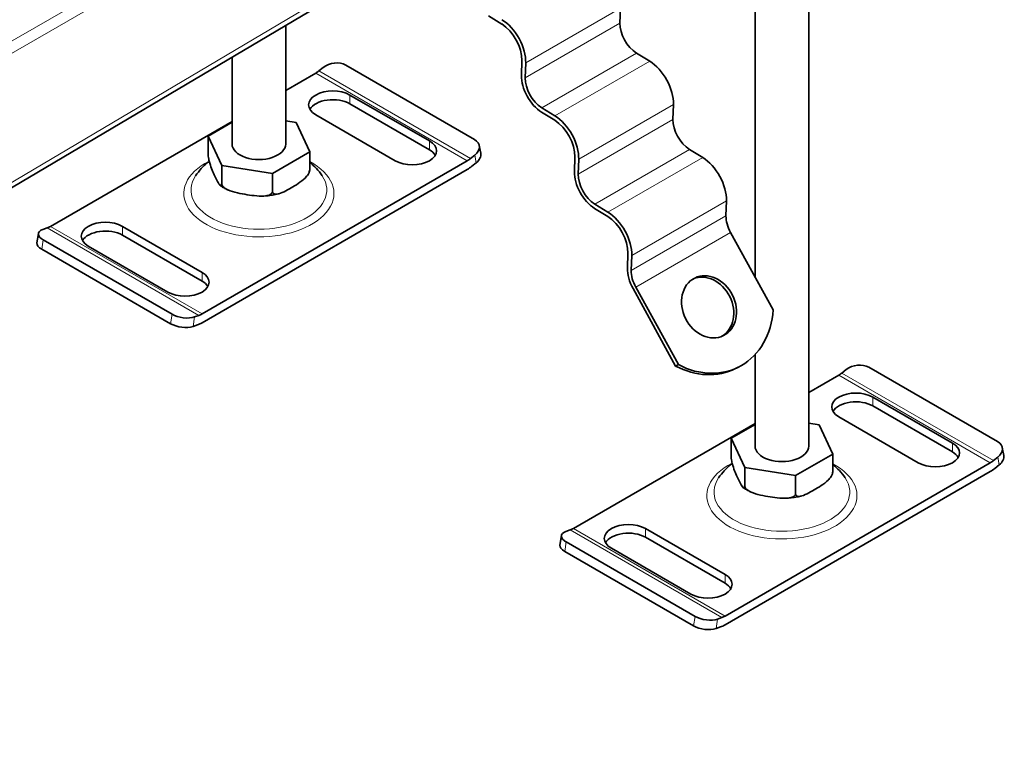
# Model space of a CAD drawing. Header units: millimetres. Extents: x -300186 to 535164, y -28581 to 763383.
# Tile 152 of 256: x 3650 to 3742, y 136662 to 136731. Entities that reach past the tile are written whole.
import ezdxf

# ---------------------------------------------------------------- set-up
doc = ezdxf.new("R2010")
doc.units = ezdxf.units.MM
doc.header["$LTSCALE"] = 10
doc.layers.add('Visible (ISO)', color=7, linetype='Continuous', lineweight=35)
doc.layers.add('Visible Narrow (ISO)', color=7, linetype='Continuous', lineweight=9)

msp = doc.modelspace()

# ---------------------------------------------------------------- linework, layer by layer
at = {"layer": 'Visible (ISO)'}
for p, q in [((3558.686, 136662.151), (3689.162, 136739.385)), ((3718.711, 136707.486), (3718.711, 136735.048)), ((3723.711, 136691.719), (3723.711, 136735.288)), ((3693.846, 136731.845), (3695.083, 136731.081)), ((3706.107, 136731.158), (3706.15, 136732.561)), ((3674.921, 136719.888), (3674.921, 136730.955)), ((3708.878, 136727.608), (3707.642, 136728.372)), ((3669.921, 136719.888), (3669.921, 136727.995)), ((3692.544, 136720.31), (3680.523, 136727.25)), ((3696.958, 136727.676), (3696.915, 136726.273)), ((3697.268, 136726.055), (3697.312, 136727.458)), ((3677.724, 136726.502), (3674.921, 136724.883)), ((3678.422, 136727.028), (3678.019, 136726.705)), ((3680.906, 136724.461), (3688.33, 136720.174)), ((3688.33, 136719.358), (3680.906, 136723.644)), ((3711.052, 136722.181), (3711.095, 136723.584)), ((3685.149, 136718.337), (3677.724, 136722.623)), ((3698.791, 136722.868), (3700.027, 136722.104)), ((3700.04, 136722.505), (3698.803, 136723.269)), ((3669.921, 136721.997), (3652.975, 136712.213)), ((3669.921, 136721.915), (3667.68, 136720.622)), ((3675.891, 136721.892), (3674.921, 136722.042)), ((3677.161, 136719.155), (3675.891, 136721.892)), ((3667.68, 136718.948), (3667.68, 136720.622)), ((3667.68, 136720.622), (3668.95, 136717.885)), ((3673.691, 136717.151), (3677.161, 136719.155)), ((3677.161, 136717.481), (3677.161, 136719.155)), ((3693.113, 136719.027), (3692.978, 136719.75)), ((3713.823, 136718.631), (3712.586, 136719.395)), ((3667.117, 136704.048), (3691.866, 136718.337)), ((3692.161, 136718.54), (3692.564, 136718.863)), ((3692.699, 136718.139), (3692.296, 136717.816)), ((3701.903, 136718.699), (3701.86, 136717.296)), ((3702.213, 136717.078), (3702.256, 136718.481)), ((3691.866, 136717.52), (3667.117, 136703.232)), ((3668.95, 136717.885), (3673.691, 136717.151)), ((3668.95, 136716.211), (3668.95, 136717.885)), ((3673.691, 136715.478), (3673.691, 136717.151)), ((3715.996, 136713.203), (3716.039, 136714.606)), ((3703.735, 136713.891), (3704.972, 136713.127)), ((3704.984, 136713.528), (3703.747, 136714.292)), ((3651.72, 136710.669), (3651.855, 136711.549)), ((3652.68, 136712.076), (3652.277, 136711.934)), ((3659.693, 136712.213), (3667.117, 136707.927)), ((3720.398, 136704.422), (3716.423, 136711.64)), ((3652.297, 136710.954), (3664.318, 136704.014)), ((3667.117, 136707.11), (3659.693, 136711.397)), ((3664.183, 136703.134), (3652.162, 136710.074)), ((3663.935, 136706.089), (3656.511, 136710.376)), ((3706.847, 136709.722), (3706.804, 136708.319)), ((3707.157, 136708.1), (3707.201, 136709.503)), ((3707.325, 136706.408), (3711.301, 136699.19)), ((3711.559, 136699.319), (3707.584, 136706.537)), ((3666.42, 136703.769), (3666.822, 136703.911)), ((3666.688, 136703.031), (3666.285, 136702.889)), ((3718.711, 136691.719), (3718.711, 136700.267)), ((3711.301, 136699.19), (3711.559, 136699.319)), ((3716.886, 136698.957), (3717.145, 136699.086)), ((3727.212, 136698.859), (3726.809, 136698.536)), ((3741.335, 136692.141), (3729.314, 136699.081)), ((3726.514, 136698.333), (3723.711, 136696.714)), ((3729.696, 136696.291), (3737.121, 136692.005)), ((3737.121, 136691.188), (3729.696, 136695.475)), ((3733.939, 136690.168), (3726.514, 136694.454)), ((3718.711, 136693.827), (3701.766, 136684.044)), ((3718.711, 136693.746), (3716.471, 136692.452)), ((3724.681, 136693.723), (3723.711, 136693.873)), ((3725.951, 136690.986), (3724.681, 136693.723)), ((3716.471, 136690.779), (3716.471, 136692.452)), ((3716.471, 136692.452), (3717.741, 136689.716)), ((3741.903, 136690.858), (3741.768, 136691.581)), ((3722.481, 136688.982), (3725.951, 136690.986)), ((3725.951, 136689.312), (3725.951, 136690.986)), ((3740.951, 136690.371), (3741.354, 136690.694)), ((3715.908, 136675.879), (3740.656, 136690.168)), ((3717.741, 136689.716), (3722.481, 136688.982)), ((3717.741, 136688.042), (3717.741, 136689.716)), ((3741.489, 136689.97), (3741.086, 136689.647)), ((3740.656, 136689.351), (3715.908, 136675.063)), ((3722.481, 136687.308), (3722.481, 136688.982)), ((3708.483, 136684.044), (3715.908, 136679.757)), ((3700.511, 136682.5), (3700.646, 136683.38)), ((3701.471, 136683.907), (3701.068, 136683.764)), ((3715.908, 136678.941), (3708.483, 136683.228)), ((3701.087, 136682.785), (3713.108, 136675.844)), ((3712.726, 136677.92), (3705.301, 136682.207)), ((3712.973, 136674.965), (3700.952, 136681.905)), ((3715.21, 136675.599), (3715.613, 136675.742)), ((3715.478, 136674.862), (3715.075, 136674.72))]:
    msp.add_line(p, q, dxfattribs=at)
for centre, major_axis, ratio, start_param, end_param in [((3695.015, 136728.877), (1.375, -2.382), 0.57735, 0.750492, 2.321288), ((3695.015, 136728.877), (-1.625, 2.815), 0.57735, 3.892084, 5.462881), ((3707.697, 136730.176), (-1.125, 1.949), 0.57735, 0.750492, 2.321288), ((3679.482, 136726.416), (-1.475, -0.275), 0.676906, 3.81071, 5.381506), ((3708.798, 136725.002), (-1.625, 2.815), 0.57735, 3.892084, 5.462881), ((3677.724, 136728.286), (-1.093, -1.892), 0.57735, 0.785398, 0.977384), ((3698.858, 136725.073), (1.375, -2.382), 0.57735, 3.892084, 5.462881), ((3698.858, 136725.073), (-1.125, 1.949), 0.57735, 0.750492, 2.321288), ((3679.315, 136723.542), (-2.25, 0), 0.57735, 3.926991, 7.068583), ((3679.315, 136722.726), (-2.25, 0), 0.57735, 3.926991, 5.963498), ((3699.959, 136719.899), (1.375, -2.382), 0.57735, 0.750492, 2.321288), ((3699.959, 136719.899), (-1.625, 2.815), 0.57735, 3.892084, 5.462881), ((3712.642, 136721.199), (-1.125, 1.949), 0.57735, 0.750492, 2.321288), ((3672.421, 136719.888), (-2.5, 0), 0.57735, 0, 3.141593), ((3686.739, 136719.255), (2.25, 0), 0.57735, 3.926991, 7.068583), ((3691.503, 136719.475), (1.475, 0.275), 0.676906, 5.381506, 6.952302), ((3686.739, 136718.439), (2.25, 0), 0.57735, 0.319687, 0.785398), ((3691.638, 136718.752), (1.475, 0.275), 0.676906, 5.381506, 6.283185), ((3691.866, 136720.121), (1.092, 1.892), 0.57735, 3.926991, 4.118977), ((3713.743, 136716.025), (-1.625, 2.815), 0.57735, 3.892084, 5.462881), ((3691.866, 136720.121), (-1.593, -2.758), 0.57735, 0.785398, 0.977384), ((3703.803, 136716.095), (1.375, -2.382), 0.57735, 3.892084, 5.462881), ((3703.803, 136716.095), (-1.125, 1.949), 0.57735, 0.750492, 2.321288), ((3704.904, 136710.922), (-1.625, 2.815), 0.57735, 3.892084, 5.462881), ((3658.102, 136711.295), (-2.25, 0), 0.57735, 3.926991, 7.068583), ((3704.904, 136710.922), (1.375, -2.382), 0.57735, 0.750492, 2.321288), ((3717.586, 136712.221), (-1.125, 1.949), 0.57735, 0.750492, 1.53589), ((3653.338, 136711.321), (-1.483, 0.227), 0.456579, 5.576996, 7.147792), ((3652.975, 136713.997), (-1.092, -1.892), 0.57735, 0.593412, 0.785398), ((3658.102, 136710.478), (-2.25, 0), 0.57735, 3.926991, 5.963498), ((3653.203, 136710.442), (-1.483, 0.227), 0.456579, 0, 0.864607), ((3665.526, 136707.008), (2.25, 0), 0.57735, 3.926991, 7.068583), ((3708.747, 136707.118), (1.375, -2.382), 0.57735, 3.892084, 4.677482), ((3708.747, 136707.118), (-1.125, 1.949), 0.57735, 0.750492, 1.53589), ((3665.526, 136706.191), (2.25, 0), 0.57735, 0.319687, 0.785398), ((3714.156, 136704.582), (1.34, -2.684), 0.815999, 0.059068, 3.082525), ((3713.571, 136706.243), (3.574, -7.157), 0.815999, 5.435835, 7.229166), ((3665.359, 136704.381), (1.483, -0.227), 0.456579, 4.006199, 5.576996), ((3667.117, 136705.832), (1.093, 1.892), 0.57735, 3.735005, 3.926991), ((3665.224, 136703.502), (-1.483, 0.227), 0.456579, 0.864607, 2.435403), ((3667.117, 136705.832), (-1.593, -2.758), 0.57735, 0.593412, 0.785398), ((3713.312, 136706.114), (3.574, -7.157), 0.815999, 5.435835, 6.283185), ((3728.273, 136698.246), (-1.475, -0.275), 0.676906, 3.81071, 5.381506), ((3726.514, 136700.117), (-1.093, -1.892), 0.57735, 0.785398, 0.977384), ((3728.105, 136695.373), (-2.25, 0), 0.57735, 3.926991, 7.068583), ((3728.105, 136694.556), (-2.25, 0), 0.57735, 3.926991, 5.963498), ((3721.211, 136691.719), (-2.5, 0), 0.57735, 0, 3.141593), ((3735.53, 136691.086), (2.25, 0), 0.57735, 3.926991, 7.068583), ((3740.293, 136691.306), (1.475, 0.275), 0.676906, 5.381506, 6.952302), ((3735.53, 136690.27), (2.25, 0), 0.57735, 0.319687, 0.785398), ((3740.428, 136690.583), (1.475, 0.275), 0.676906, 5.381506, 6.283185), ((3740.656, 136691.952), (1.092, 1.892), 0.57735, 3.926991, 4.118977), ((3740.656, 136691.952), (-1.593, -2.758), 0.57735, 0.785398, 0.977384), ((3701.766, 136685.828), (-1.092, -1.892), 0.57735, 0.593412, 0.785398), ((3706.892, 136683.125), (-2.25, 0), 0.57735, 3.926991, 7.068583), ((3702.128, 136683.152), (-1.483, 0.227), 0.456579, 5.576996, 7.147792), ((3706.892, 136682.309), (-2.25, 0), 0.57735, 3.926991, 5.963498), ((3701.994, 136682.273), (-1.483, 0.227), 0.456579, 0, 0.864607), ((3714.317, 136678.839), (2.25, 0), 0.57735, 3.926991, 7.068583), ((3714.317, 136678.022), (2.25, 0), 0.57735, 0.319687, 0.785398), ((3714.149, 136676.212), (1.483, -0.227), 0.456579, 4.006199, 5.576996), ((3715.908, 136677.663), (1.093, 1.892), 0.57735, 3.735005, 3.926991), ((3714.014, 136675.332), (-1.483, 0.227), 0.456579, 0.864607, 2.435403), ((3715.908, 136677.663), (-1.593, -2.758), 0.57735, 0.593412, 0.785398)]:
    msp.add_ellipse(centre, major_axis=major_axis, ratio=ratio, start_param=start_param, end_param=end_param, dxfattribs=at)
msp.add_ellipse((3714.415, 136704.711), major_axis=(-1.34, 2.684), ratio=0.815999, dxfattribs=at)
for points, knots in [([(3667.68, 136718.948), (3667.68, 136718.894), (3667.685, 136718.822), (3667.703, 136718.673), (3667.72, 136718.572), (3667.765, 136718.355), (3667.804, 136718.209), (3667.91, 136717.86), (3667.991, 136717.648), (3668.156, 136717.251), (3668.239, 136717.067), (3668.315, 136716.903), (3668.391, 136716.74), (3668.475, 136716.564), (3668.64, 136716.25), (3668.721, 136716.112), (3668.827, 136716.006), (3668.866, 136715.984), (3668.911, 136716.006), (3668.928, 136716.032), (3668.945, 136716.106), (3668.95, 136716.158), (3668.95, 136716.211)], [-0.527685, -0.527685, -0.527685, -0.527685, -0.488486, -0.488486, -0.436757, -0.436757, -0.352298, -0.352298, -0.176149, -0.176149, 0, 0, 0, 0.176149, 0.176149, 0.352298, 0.352298, 0.436757, 0.436757, 0.488486, 0.488486, 0.527685, 0.527685, 0.527685, 0.527685]), ([(3667.787, 136718.278), (3667.533, 136718.082), (3667.282, 136717.857), (3666.859, 136717.396), (3666.683, 136717.177), (3666.519, 136716.933)], [3.2847832, 3.2847832, 3.2847832, 3.2847832, 3.4392081, 3.4392081, 3.5560617, 3.5560617, 3.5560617, 3.5560617]), ([(3678.322, 136716.933), (3677.986, 136717.433), (3677.6, 136717.832), (3677.192, 136718.168), (3677.176, 136718.181), (3677.161, 136718.193)], [1.1563273, 1.1563273, 1.1563273, 1.1563273, 1.3965311, 1.3965311, 1.4059366, 1.4059366, 1.4059366, 1.4059366]), ([(3673.691, 136715.478), (3673.691, 136715.424), (3673.704, 136715.37), (3673.752, 136715.286), (3673.799, 136715.25), (3673.922, 136715.202), (3674.029, 136715.201), (3674.317, 136715.246), (3674.54, 136715.337), (3674.99, 136715.556), (3675.218, 136715.684), (3675.426, 136715.803), (3675.633, 136715.923), (3675.861, 136716.059), (3676.312, 136716.36), (3676.534, 136716.526), (3676.823, 136716.814), (3676.929, 136716.938), (3677.052, 136717.128), (3677.1, 136717.219), (3677.147, 136717.358), (3677.161, 136717.428), (3677.161, 136717.481)], [-0.527685, -0.527685, -0.527685, -0.527685, -0.488486, -0.488486, -0.436757, -0.436757, -0.352298, -0.352298, -0.176149, -0.176149, 0, 0, 0, 0.176149, 0.176149, 0.352298, 0.352298, 0.436757, 0.436757, 0.488486, 0.488486, 0.527685, 0.527685, 0.527685, 0.527685]), ([(3677.075, 136717.176), (3677.079, 136717.185), (3677.084, 136717.194), (3677.092, 136717.211), (3677.096, 136717.22), (3677.105, 136717.237), (3677.109, 136717.246), (3677.117, 136717.264), (3677.121, 136717.272), (3677.129, 136717.29), (3677.133, 136717.299), (3677.137, 136717.308)], [0.50189653, 0.50189653, 0.50189653, 0.50189653, 0.50956579, 0.50956579, 0.51723506, 0.51723506, 0.52490433, 0.52490433, 0.53257359, 0.53257359, 0.54024286, 0.54024286, 0.54024286, 0.54024286]), ([(3677.161, 136717.481), (3677.161, 136717.428), (3677.156, 136717.376), (3677.145, 136717.331), (3677.141, 136717.319), (3677.137, 136717.308)], [-0.52768481, -0.52768481, -0.52768481, -0.52768481, -0.48848627, -0.48848627, -0.47151487, -0.47151487, -0.47151487, -0.47151487]), ([(3668.95, 136716.211), (3668.95, 136716.158), (3668.969, 136716.093), (3669.034, 136715.972), (3669.099, 136715.898), (3669.267, 136715.752), (3669.412, 136715.668), (3669.807, 136715.485), (3670.11, 136715.401), (3670.725, 136715.265), (3671.037, 136715.212), (3671.321, 136715.168), (3671.604, 136715.124), (3671.916, 136715.08), (3672.531, 136715.026), (3672.835, 136715.017), (3673.229, 136715.077), (3673.375, 136715.117), (3673.542, 136715.21), (3673.608, 136715.264), (3673.672, 136715.365), (3673.691, 136715.424), (3673.691, 136715.478)], [-0.527685, -0.527685, -0.527685, -0.527685, -0.488486, -0.488486, -0.436757, -0.436757, -0.352298, -0.352298, -0.176149, -0.176149, 0, 0, 0, 0.176149, 0.176149, 0.352298, 0.352298, 0.436757, 0.436757, 0.488486, 0.488486, 0.527685, 0.527685, 0.527685, 0.527685]), ([(3668.827, 136716.011), (3668.872, 136715.98), (3668.917, 136715.95), (3669.01, 136715.891), (3669.057, 136715.862), (3669.153, 136715.806), (3669.202, 136715.779), (3669.301, 136715.726), (3669.351, 136715.7), (3669.452, 136715.65), (3669.503, 136715.625), (3669.555, 136715.602)], [4.6239674, 4.6239674, 4.6239674, 4.6239674, 4.665145, 4.665145, 4.7063226, 4.7063226, 4.7475003, 4.7475003, 4.7886779, 4.7886779, 4.8298556, 4.8298556, 4.8298556, 4.8298556]), ([(3672.89, 136715.036), (3672.981, 136715.041), (3673.072, 136715.048), (3673.254, 136715.066), (3673.344, 136715.076), (3673.524, 136715.1), (3673.613, 136715.113), (3673.791, 136715.143), (3673.879, 136715.16), (3674.054, 136715.196), (3674.141, 136715.216), (3674.227, 136715.237)], [5.6011355, 5.6011355, 5.6011355, 5.6011355, 5.6616094, 5.6616094, 5.7220832, 5.7220832, 5.7825571, 5.7825571, 5.8430309, 5.8430309, 5.9035048, 5.9035048, 5.9035048, 5.9035048]), ([(3716.471, 136690.779), (3716.471, 136690.725), (3716.476, 136690.652), (3716.493, 136690.504), (3716.51, 136690.402), (3716.555, 136690.186), (3716.594, 136690.04), (3716.7, 136689.691), (3716.781, 136689.478), (3716.946, 136689.082), (3717.03, 136688.898), (3717.106, 136688.734), (3717.182, 136688.57), (3717.265, 136688.395), (3717.43, 136688.081), (3717.511, 136687.943), (3717.617, 136687.837), (3717.656, 136687.815), (3717.701, 136687.837), (3717.719, 136687.863), (3717.736, 136687.937), (3717.741, 136687.988), (3717.741, 136688.042)], [-0.527685, -0.527685, -0.527685, -0.527685, -0.488486, -0.488486, -0.436757, -0.436757, -0.352298, -0.352298, -0.176149, -0.176149, 0, 0, 0, 0.176149, 0.176149, 0.352298, 0.352298, 0.436757, 0.436757, 0.488486, 0.488486, 0.527685, 0.527685, 0.527685, 0.527685]), ([(3716.577, 136690.109), (3716.323, 136689.912), (3716.072, 136689.687), (3715.649, 136689.227), (3715.473, 136689.007), (3715.309, 136688.764)], [3.2847832, 3.2847832, 3.2847832, 3.2847832, 3.4392081, 3.4392081, 3.5560617, 3.5560617, 3.5560617, 3.5560617]), ([(3727.113, 136688.764), (3726.776, 136689.264), (3726.39, 136689.663), (3725.982, 136689.999), (3725.967, 136690.012), (3725.951, 136690.024)], [1.1563273, 1.1563273, 1.1563273, 1.1563273, 1.3965311, 1.3965311, 1.4059366, 1.4059366, 1.4059366, 1.4059366]), ([(3722.481, 136687.308), (3722.481, 136687.255), (3722.495, 136687.201), (3722.542, 136687.117), (3722.59, 136687.081), (3722.713, 136687.032), (3722.819, 136687.032), (3723.108, 136687.077), (3723.33, 136687.168), (3723.78, 136687.387), (3724.009, 136687.514), (3724.216, 136687.634), (3724.424, 136687.754), (3724.652, 136687.89), (3725.102, 136688.191), (3725.325, 136688.357), (3725.613, 136688.645), (3725.72, 136688.769), (3725.843, 136688.959), (3725.89, 136689.05), (3725.938, 136689.189), (3725.951, 136689.259), (3725.951, 136689.312)], [-0.527685, -0.527685, -0.527685, -0.527685, -0.488486, -0.488486, -0.436757, -0.436757, -0.352298, -0.352298, -0.176149, -0.176149, 0, 0, 0, 0.176149, 0.176149, 0.352298, 0.352298, 0.436757, 0.436757, 0.488486, 0.488486, 0.527685, 0.527685, 0.527685, 0.527685]), ([(3725.865, 136689.007), (3725.87, 136689.016), (3725.874, 136689.024), (3725.883, 136689.042), (3725.887, 136689.051), (3725.895, 136689.068), (3725.899, 136689.077), (3725.907, 136689.094), (3725.911, 136689.103), (3725.919, 136689.121), (3725.923, 136689.13), (3725.927, 136689.139)], [0.50189653, 0.50189653, 0.50189653, 0.50189653, 0.50956579, 0.50956579, 0.51723506, 0.51723506, 0.52490433, 0.52490433, 0.53257359, 0.53257359, 0.54024286, 0.54024286, 0.54024286, 0.54024286]), ([(3725.951, 136689.312), (3725.951, 136689.259), (3725.946, 136689.207), (3725.936, 136689.162), (3725.931, 136689.15), (3725.927, 136689.139)], [-0.52768481, -0.52768481, -0.52768481, -0.52768481, -0.48848627, -0.48848627, -0.47151487, -0.47151487, -0.47151487, -0.47151487]), ([(3717.617, 136687.842), (3717.662, 136687.811), (3717.708, 136687.781), (3717.801, 136687.722), (3717.848, 136687.693), (3717.944, 136687.637), (3717.992, 136687.61), (3718.091, 136687.557), (3718.141, 136687.531), (3718.242, 136687.481), (3718.294, 136687.456), (3718.346, 136687.433)], [4.6239674, 4.6239674, 4.6239674, 4.6239674, 4.665145, 4.665145, 4.7063226, 4.7063226, 4.7475003, 4.7475003, 4.7886779, 4.7886779, 4.8298556, 4.8298556, 4.8298556, 4.8298556]), ([(3717.741, 136688.042), (3717.741, 136687.988), (3717.759, 136687.924), (3717.824, 136687.802), (3717.889, 136687.728), (3718.057, 136687.583), (3718.203, 136687.499), (3718.597, 136687.316), (3718.901, 136687.232), (3719.516, 136687.095), (3719.827, 136687.043), (3720.111, 136686.999), (3720.395, 136686.955), (3720.706, 136686.911), (3721.321, 136686.857), (3721.625, 136686.848), (3722.019, 136686.908), (3722.165, 136686.948), (3722.333, 136687.041), (3722.398, 136687.095), (3722.463, 136687.196), (3722.481, 136687.255), (3722.481, 136687.308)], [-0.527685, -0.527685, -0.527685, -0.527685, -0.488486, -0.488486, -0.436757, -0.436757, -0.352298, -0.352298, -0.176149, -0.176149, 0, 0, 0, 0.176149, 0.176149, 0.352298, 0.352298, 0.436757, 0.436757, 0.488486, 0.488486, 0.527685, 0.527685, 0.527685, 0.527685]), ([(3721.68, 136686.867), (3721.772, 136686.872), (3721.863, 136686.879), (3722.044, 136686.897), (3722.135, 136686.907), (3722.314, 136686.93), (3722.404, 136686.944), (3722.581, 136686.974), (3722.669, 136686.991), (3722.844, 136687.027), (3722.931, 136687.047), (3723.017, 136687.068)], [5.6011355, 5.6011355, 5.6011355, 5.6011355, 5.6616094, 5.6616094, 5.7220832, 5.7220832, 5.7825571, 5.7825571, 5.8430309, 5.8430309, 5.9035048, 5.9035048, 5.9035048, 5.9035048])]:
    msp.add_open_spline(points, degree=3, knots=knots, dxfattribs=at)
at = {"layer": 'Visible Narrow (ISO)'}
for p, q in [((3683.685, 136749.33), (3552.413, 136673.541)), ((3684.171, 136748.447), (3552.899, 136672.657)), ((3688.953, 136739.764), (3558.477, 136662.53)), ((3697.312, 136727.458), (3706.15, 136732.561)), ((3697.268, 136726.055), (3706.107, 136731.158)), ((3698.803, 136723.269), (3707.642, 136728.372)), ((3700.04, 136722.505), (3708.878, 136727.608)), ((3677.724, 136726.502), (3691.866, 136718.337)), ((3678.019, 136726.705), (3692.161, 136718.54)), ((3680.906, 136723.644), (3680.906, 136724.461)), ((3702.256, 136718.481), (3711.095, 136723.584)), ((3702.213, 136717.078), (3711.052, 136722.181)), ((3688.33, 136719.358), (3688.33, 136720.174)), ((3703.747, 136714.292), (3712.586, 136719.395)), ((3692.699, 136718.139), (3692.564, 136718.863)), ((3704.984, 136713.528), (3713.823, 136718.631)), ((3707.201, 136709.503), (3716.039, 136714.606)), ((3707.157, 136708.1), (3715.996, 136713.203)), ((3666.822, 136703.911), (3652.68, 136712.076)), ((3667.117, 136704.048), (3652.975, 136712.213)), ((3659.693, 136711.397), (3659.693, 136712.213)), ((3707.584, 136706.537), (3716.423, 136711.64)), ((3652.162, 136710.074), (3652.297, 136710.954)), ((3667.117, 136707.11), (3667.117, 136707.927)), ((3664.183, 136703.134), (3664.318, 136704.014)), ((3666.285, 136702.889), (3666.42, 136703.769)), ((3726.514, 136698.333), (3740.656, 136690.168)), ((3726.809, 136698.536), (3740.951, 136690.371)), ((3729.696, 136695.475), (3729.696, 136696.291)), ((3737.121, 136691.188), (3737.121, 136692.005)), ((3741.489, 136689.97), (3741.354, 136690.694)), ((3715.908, 136675.879), (3701.766, 136684.044)), ((3708.483, 136683.228), (3708.483, 136684.044)), ((3715.613, 136675.742), (3701.471, 136683.907)), ((3700.952, 136681.905), (3701.087, 136682.785)), ((3715.908, 136678.941), (3715.908, 136679.757)), ((3712.973, 136674.965), (3713.108, 136675.844)), ((3715.075, 136674.72), (3715.21, 136675.599))]:
    msp.add_line(p, q, dxfattribs=at)
for centre, major_axis, start_param, end_param in [((3672.421, 136715.275), (-7, 0), 5.436942, 10.251651), ((3672.421, 136715.608), (-6.333, 0), 5.912256, 9.795707), ((3721.211, 136687.106), (-7, 0), 5.436942, 10.251651), ((3721.211, 136687.439), (-6.333, 0), 5.912256, 9.795707)]:
    msp.add_ellipse(centre, major_axis=major_axis, ratio=0.57735, start_param=start_param, end_param=end_param, dxfattribs=at)

doc.saveas('drawing.dxf')
